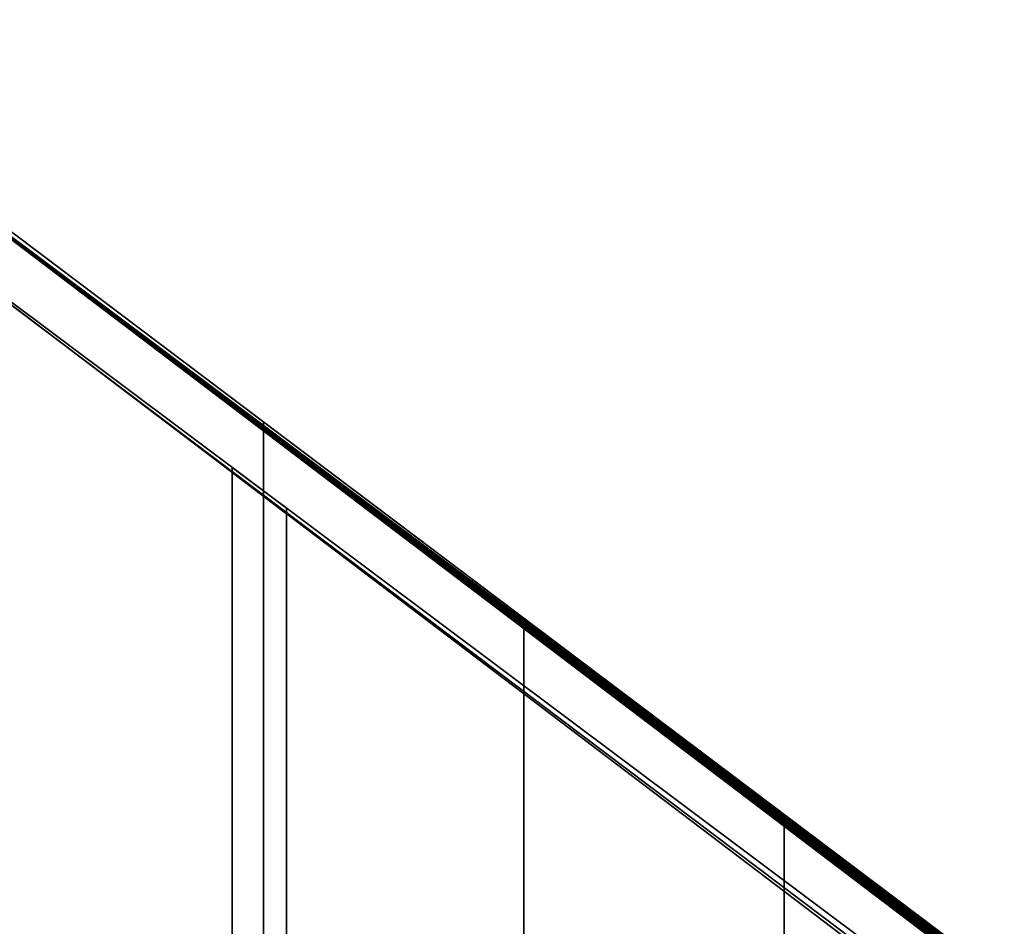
# Model space of a CAD drawing. Extents: x -133 to 627, y -127 to 467.
# Tile 252 of 256: x 365 to 403, y 74 to 109. Entities that reach past the tile are written whole.
import ezdxf

# ---------------------------------------------------------------- set-up
doc = ezdxf.new("R2010")
doc.units = 0
doc.layers.get('0').update_dxf_attribs({"lineweight": 35})
doc.layers.add('A_Aussenwand', color=3, linetype='Continuous', lineweight=35, true_color=0x00ff00)
doc.layers.add('A_Dach', color=1, linetype='Continuous', lineweight=35, true_color=0xff0000)

# ---------------------------------------------------------------- blocks, each defined once
blk = doc.blocks.new('Referenz-A06HSTEJNL', base_point=(136.761, 32.375))
at = {"layer": 'A_Aussenwand', "color": 0, "linetype": 'ByBlock', "ltscale": 0.35}
for p, q in [((373.402, 91.959), (373.402, 92.124)), ((373.402, 92.124), (373.402, 91.955)), ((373.402, 92.124), (375.49, 90.561)), ((373.402, 92.124), (375.49, 90.561)), ((373.402, 72.939), (373.402, 91.959)), ((373.402, 91.925), (373.402, 91.959)), ((373.402, 91.959), (373.402, 81.592)), ((373.402, 91.959), (375.49, 90.385)), ((373.402, 91.959), (375.49, 90.385)), ((373.402, 91.959), (375.49, 90.385)), ((373.402, 91.959), (375.49, 90.385)), ((373.402, 91.955), (373.402, 91.925)), ((373.402, 91.925), (373.402, 91.925)), ((373.402, 91.925), (375.49, 90.34)), ((373.402, 91.925), (375.49, 90.34)), ((375.49, 90.385), (375.49, 90.561)), ((375.49, 90.561), (375.49, 90.382)), ((375.49, 72.939), (375.49, 90.385)), ((375.49, 90.34), (375.49, 90.385)), ((375.49, 90.385), (375.49, 81.592)), ((375.49, 90.382), (375.49, 90.34)), ((375.49, 90.34), (375.49, 90.34)), ((373.402, 81.592), (373.402, 41.113)), ((375.49, 81.592), (375.49, 41.113))]:
    blk.add_line(p, q, dxfattribs=at)
at = {"layer": 'A_Dach', "color": 0, "linetype": 'ByBlock', "ltscale": 0.35}
for p, q in [((398.622, 75.751), (354.102, 109.327)), ((398.622, 75.751), (354.102, 109.327)), ((354.102, 109.327), (401.264, 73.758)), ((354.102, 109.327), (401.264, 73.758)), ((354.102, 109.08), (398.622, 75.745)), ((402.46, 72.372), (354.102, 109.08)), ((354.102, 109.08), (398.622, 75.745)), ((402.46, 72.372), (354.102, 109.08)), ((402.787, 72.372), (354.138, 109.053)), ((354.102, 106.575), (398.622, 73.24)), ((401.265, 70.775), (354.102, 106.575)), ((398.622, 73.24), (354.102, 106.575)), ((354.102, 106.575), (401.265, 70.775)), ((398.622, 72.939), (354.102, 106.515)), ((354.102, 106.515), (398.622, 72.939)), ((354.102, 106.515), (401.264, 70.946)), ((401.264, 70.946), (354.102, 106.515)), ((402.877, 72.372), (367.023, 99.406)), ((402.697, 72.372), (367.402, 98.985)), ((374.604, 93.865), (374.604, 75.751)), ((374.604, 93.865), (374.604, 33.798)), ((402.966, 72.372), (379.978, 89.705)), ((402.608, 72.372), (380.665, 88.917)), ((384.604, 86.323), (384.604, 75.751)), ((384.604, 86.323), (384.604, 33.798)), ((403.056, 72.372), (392.934, 80.004)), ((402.518, 72.372), (393.929, 78.849)), ((394.604, 78.782), (394.604, 75.751)), ((394.604, 78.782), (394.604, 33.798))]:
    blk.add_line(p, q, dxfattribs=at)

msp = doc.modelspace()

# ---------------------------------------------------------------- block references
at = {"color": 251, "lineweight": 25, "ltscale": 0.25, "true_color": 0x585858}
msp.add_blockref('Referenz-A06HSTEJNL', (136.761, 32.375), dxfattribs=at)

doc.saveas('drawing.dxf')
